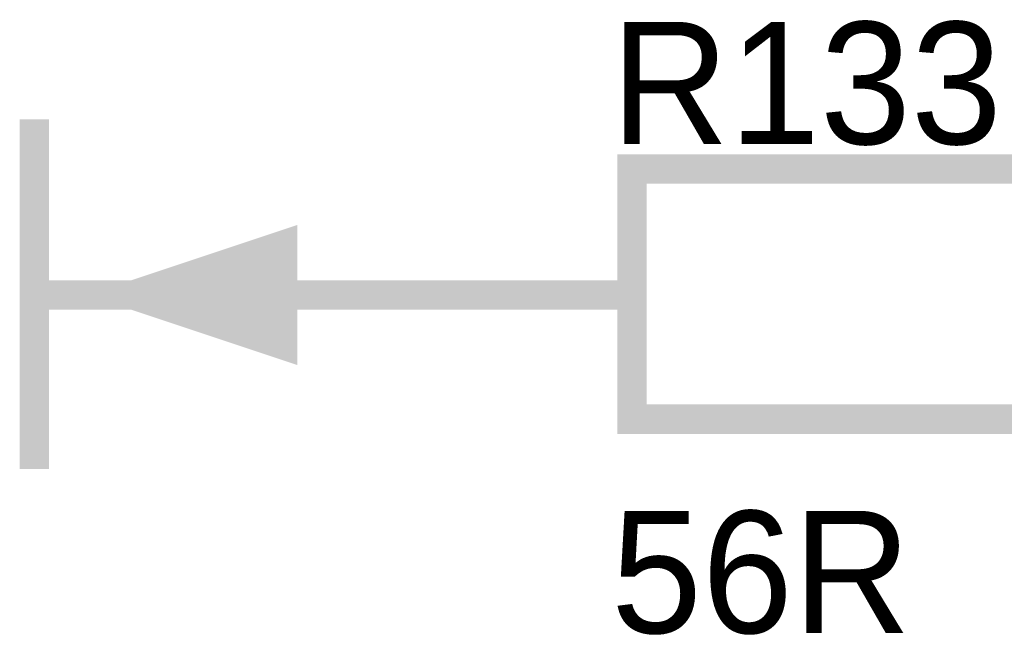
# Model space of a CAD drawing. Header units: inches. Extents: x 0 to 292, y 0 to 193.
# Tile 86 of 256: x 121 to 131, y 67 to 73. Entities that reach past the tile are written whole.
import ezdxf

# ---------------------------------------------------------------- set-up
doc = ezdxf.new("R2010")
doc.units = ezdxf.units.IN
doc.layers.add('Sheet', color=255, linetype='Continuous')

msp = doc.modelspace()

# ---------------------------------------------------------------- linework, layer by layer
at = {"layer": 'Sheet'}
for points in [[(120.682, 71.981, 0.3, 0.3, 0), (120.682, 68.414, 0.3, 0.3, 0)], [(121.695, 70.188, 0.3, 0.3, 0), (120.682, 70.188, 0.3, 0.3, 0)], [(121.695, 70.188, 0.3, 0.3, 0), (124.228, 70.188, 0.3, 0.3, 0)], [(126.781, 70.188, 0.3, 0.3, 0), (124.228, 70.188, 0.3, 0.3, 0)]]:
    msp.add_lwpolyline(points, format="xyseb", dxfattribs=at)
for points in [[(126.781, 71.474, 0.3, 0.3, 0), (134.399, 71.474, 0.3, 0.3, 0), (134.399, 68.921, 0.3, 0.3, 0), (126.781, 68.921, 0.3, 0.3, 0), (126.781, 71.474, 0.3, 0.3, 0)], [(126.781, 71.474, 0.0991, 0.0991, 0), (126.781, 68.921, 0.0991, 0.0991, 0), (134.399, 68.921, 0.0991, 0.0991, 0), (134.399, 71.474, 0.0991, 0.0991, 0), (126.781, 71.474, 0.0991, 0.0991, 0), (126.781, 71.474, 0.0991, 0.0991, 0)], [(123.215, 70.694, 0.3, 0.3, 0), (121.695, 70.188, 0.3, 0.3, 0), (123.215, 69.681, 0.3, 0.3, 0), (123.215, 70.694, 0.3, 0.3, 0)], [(123.215, 70.694, 0.0991, 0.0991, 0), (121.695, 70.188, 0.0991, 0.0991, 0), (123.215, 69.681, 0.0991, 0.0991, 0), (123.215, 70.694, 0.0991, 0.0991, 0)]]:
    msp.add_lwpolyline(points, format="xyseb", close=True, dxfattribs=at)
msp.add_solid([(123.25, 70.781), (121.519, 70.204), (123.25, 69.627)], dxfattribs=at)

# ---------------------------------------------------------------- texts
for s, p in [('R133', (126.566, 71.727)), ('56R', (126.566, 66.738))]:
    msp.add_text(s, height=1.2474, dxfattribs=at).set_placement(p)

doc.saveas('drawing.dxf')
